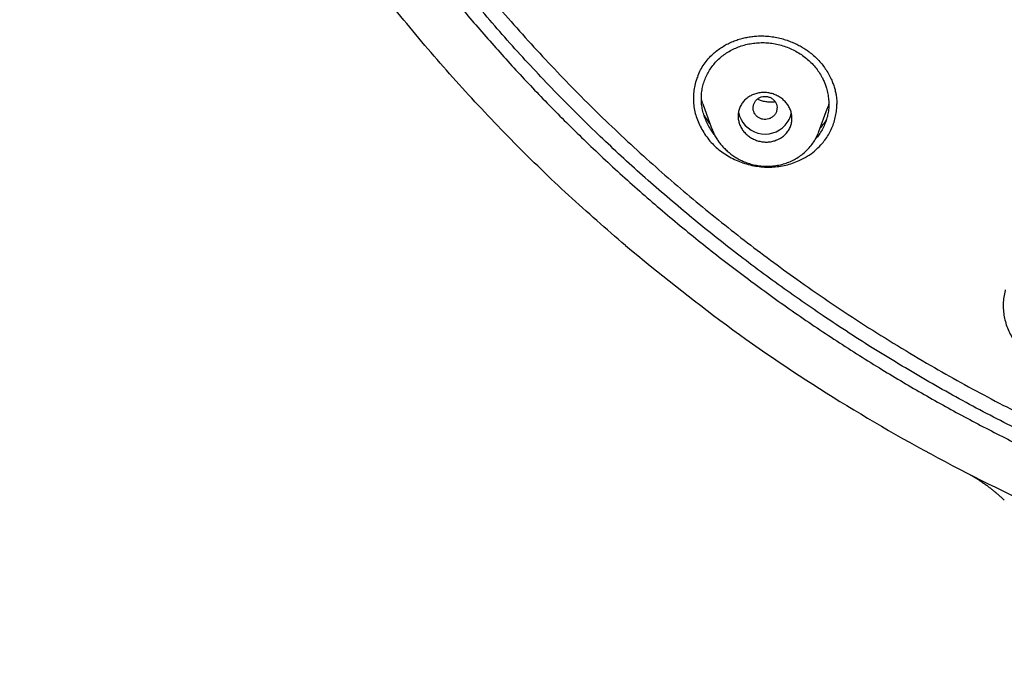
# Model space of a CAD drawing. Header units: millimetres. Extents: x 8 to 827, y 12 to 1643.
# Tile 78 of 134: x 399 to 432, y 1425 to 1447. Entities that reach past the tile are written whole.
import ezdxf

# ---------------------------------------------------------------- set-up
doc = ezdxf.new("R2010")
doc.units = ezdxf.units.MM

msp = doc.modelspace()

# ---------------------------------------------------------------- linework, layer by layer
at = {"color": 7, "linetype": 'Continuous', "lineweight": 30}
for p, q in [((421.96, 1443.7), (422.251, 1442.884)), ((425.839, 1442.777), (426.109, 1443.533)), ((426.435, 1443.68), (426.435, 1443.7)), ((422.267, 1442.858), (422.256, 1442.886))]:
    msp.add_line(p, q, dxfattribs=at)
for centre, radius, start, end in [((424.04, 1443.601), 0.908, 191.7148, 317.6141), ((424.08, 1443.57), 0.858, 317.3496, 347.6621)]:
    msp.add_arc(centre, radius, start, end, dxfattribs=at)
for points, knots in [([(419.368, 1438.967), (418.73, 1439.521), (417.455, 1440.63), (415.64, 1442.393), (413.901, 1444.225), (412.247, 1446.129), (410.679, 1448.101), (409.2, 1450.135), (407.813, 1452.229), (406.521, 1454.379), (405.325, 1456.58), (404.23, 1458.83), (403.237, 1461.123), (402.348, 1463.456), (401.565, 1465.825), (400.889, 1468.223), (400.32, 1470.647), (399.859, 1473.093), (399.507, 1475.555), (399.266, 1478.03), (399.135, 1480.513), (399.117, 1482.999), (399.211, 1485.483), (399.416, 1487.961), (399.732, 1490.428), (400.158, 1492.88), (400.692, 1495.312), (401.334, 1497.719), (402.082, 1500.098), (402.936, 1502.443), (403.895, 1504.75), (404.958, 1507.014), (406.121, 1509.231), (407.382, 1511.398), (408.739, 1513.511), (410.188, 1515.565), (411.727, 1517.558), (413.354, 1519.484), (415.065, 1521.341), (416.858, 1523.124), (418.73, 1524.83), (420.677, 1526.455), (422.695, 1527.998), (424.78, 1529.456), (426.928, 1530.826), (429.134, 1532.105), (431.396, 1533.292), (433.709, 1534.383), (436.068, 1535.376), (438.47, 1536.268), (440.91, 1537.059), (443.383, 1537.747), (445.884, 1538.332), (448.409, 1538.813), (450.953, 1539.188), (453.511, 1539.456), (456.08, 1539.624), (457.795, 1539.645), (458.653, 1539.656)], [0, 0, 0, 0, 0.017858, 0.035716, 0.053573, 0.07143, 0.089286, 0.107143, 0.124999, 0.142856, 0.160713, 0.178571, 0.196429, 0.214287, 0.232143, 0.25, 0.267856, 0.285712, 0.303568, 0.321425, 0.339282, 0.35714, 0.374998, 0.392856, 0.410713, 0.42857, 0.446428, 0.464285, 0.482142, 0.499999, 0.517857, 0.535714, 0.553571, 0.571428, 0.589285, 0.607142, 0.624999, 0.642856, 0.660713, 0.67857, 0.696427, 0.714284, 0.732141, 0.749999, 0.767857, 0.785715, 0.803573, 0.821432, 0.83929, 0.857149, 0.875005, 0.892861, 0.910716, 0.928572, 0.946428, 0.964284, 0.982141, 1, 1, 1, 1]), ([(458.653, 1537.367), (458.049, 1537.362), (456.841, 1537.351), (455.03, 1537.265), (453.223, 1537.126), (451.419, 1536.932), (449.618, 1536.682), (447.824, 1536.377), (446.092, 1536.029), (444.426, 1535.644), (442.828, 1535.228), (441.247, 1534.769), (439.684, 1534.267), (438.138, 1533.722), (436.556, 1533.114), (434.943, 1532.438), (433.303, 1531.692), (431.692, 1530.898), (430.11, 1530.057), (428.558, 1529.169), (427.033, 1528.233), (425.577, 1527.276), (424.192, 1526.305), (422.877, 1525.326), (421.595, 1524.313), (420.343, 1523.264), (419.123, 1522.181), (417.901, 1521.031), (416.681, 1519.813), (415.47, 1518.524), (414.301, 1517.2), (413.176, 1515.839), (412.094, 1514.443), (411.053, 1513.01), (410.084, 1511.583), (409.184, 1510.169), (408.355, 1508.776), (407.569, 1507.365), (406.828, 1505.934), (406.13, 1504.485), (405.458, 1502.974), (404.815, 1501.402), (404.208, 1499.768), (403.655, 1498.116), (403.155, 1496.446), (402.708, 1494.757), (402.315, 1493.049), (401.984, 1491.374), (401.713, 1489.737), (401.498, 1488.146), (401.332, 1486.553), (401.213, 1484.957), (401.142, 1483.359), (401.119, 1481.714), (401.148, 1480.022), (401.235, 1478.286), (401.378, 1476.551), (401.579, 1474.819), (401.836, 1473.088), (402.15, 1471.36), (402.509, 1469.69), (402.906, 1468.082), (403.336, 1466.538), (403.812, 1465.009), (404.332, 1463.496), (404.897, 1461.999), (405.525, 1460.472), (406.222, 1458.919), (406.99, 1457.344), (407.811, 1455.791), (408.684, 1454.26), (409.61, 1452.752), (410.585, 1451.271), (411.576, 1449.863), (412.577, 1448.528), (413.584, 1447.264), (414.627, 1446.029), (415.706, 1444.824), (416.821, 1443.65), (418.006, 1442.471), (419.265, 1441.293), (420.599, 1440.121), (421.974, 1438.988), (423.389, 1437.894), (424.844, 1436.84), (426.334, 1435.831), (427.809, 1434.895), (429.264, 1434.031), (430.695, 1433.235), (432.149, 1432.48), (433.623, 1431.765), (435.119, 1431.093), (436.685, 1430.442), (438.318, 1429.818), (440.02, 1429.226), (441.739, 1428.687), (443.475, 1428.2), (445.229, 1427.766), (446.996, 1427.384), (448.724, 1427.066), (450.408, 1426.807), (452.047, 1426.6), (453.691, 1426.44), (455.34, 1426.326), (456.995, 1426.254), (458.1, 1426.245), (458.653, 1426.241)], [0, 0, 0, 0, 0.01003, 0.020054, 0.030083, 0.040124, 0.050187, 0.060282, 0.070362, 0.079553, 0.088711, 0.097842, 0.106955, 0.116055, 0.12515, 0.135215, 0.145244, 0.155247, 0.165233, 0.175211, 0.185191, 0.195231, 0.204429, 0.213609, 0.222777, 0.23194, 0.241107, 0.250284, 0.260264, 0.270231, 0.280194, 0.290164, 0.300149, 0.31016, 0.320251, 0.329484, 0.338685, 0.347862, 0.357022, 0.366175, 0.375328, 0.385279, 0.395221, 0.405163, 0.415118, 0.425096, 0.435106, 0.445185, 0.454404, 0.463594, 0.472765, 0.481925, 0.491084, 0.500249, 0.510205, 0.520158, 0.530119, 0.540101, 0.550114, 0.56017, 0.570237, 0.579425, 0.588586, 0.597726, 0.606856, 0.615983, 0.625115, 0.635087, 0.645061, 0.655045, 0.665052, 0.67509, 0.685171, 0.695207, 0.70436, 0.713496, 0.722621, 0.731743, 0.74087, 0.750008, 0.759978, 0.769956, 0.779952, 0.789974, 0.800033, 0.810138, 0.820182, 0.829338, 0.838477, 0.847605, 0.856731, 0.86586, 0.875, 0.885017, 0.895019, 0.905016, 0.915017, 0.92503, 0.935066, 0.945076, 0.954226, 0.963368, 0.97251, 0.981657, 0.990818, 1, 1, 1, 1]), ([(515.688, 1481.768), (515.681, 1481.096), (515.666, 1479.753), (515.547, 1477.741), (515.357, 1475.735), (515.088, 1473.733), (514.744, 1471.736), (514.332, 1469.788), (513.859, 1467.893), (513.33, 1466.056), (512.736, 1464.239), (512.076, 1462.443), (511.339, 1460.638), (510.522, 1458.828), (509.622, 1457.018), (508.653, 1455.24), (507.615, 1453.492), (506.508, 1451.777), (505.357, 1450.131), (504.17, 1448.556), (502.954, 1447.054), (501.685, 1445.594), (500.363, 1444.176), (498.966, 1442.78), (497.494, 1441.409), (495.945, 1440.069), (494.341, 1438.782), (492.682, 1437.546), (490.972, 1436.367), (489.254, 1435.27), (487.536, 1434.255), (485.823, 1433.32), (484.08, 1432.443), (482.306, 1431.625), (480.47, 1430.853), (478.571, 1430.132), (476.61, 1429.466), (474.619, 1428.869), (472.599, 1428.341), (470.554, 1427.882), (468.53, 1427.503), (466.537, 1427.198), (464.581, 1426.966), (462.622, 1426.8), (460.661, 1426.7), (458.653, 1426.664), (456.603, 1426.699), (454.513, 1426.809), (452.429, 1426.994), (450.35, 1427.253), (448.28, 1427.585), (446.264, 1427.983), (444.307, 1428.438), (442.413, 1428.946), (440.543, 1429.516), (438.696, 1430.147), (436.83, 1430.856), (434.949, 1431.645), (433.06, 1432.52), (431.208, 1433.461), (429.391, 1434.467), (427.612, 1435.539), (425.905, 1436.651), (424.275, 1437.797), (422.722, 1438.97), (421.217, 1440.19), (419.758, 1441.458), (418.315, 1442.803), (416.893, 1444.226), (415.498, 1445.728), (414.163, 1447.278), (412.886, 1448.875), (411.668, 1450.52), (410.532, 1452.178), (409.477, 1453.842), (408.505, 1455.503), (407.595, 1457.192), (406.747, 1458.91), (405.946, 1460.69), (405.196, 1462.531), (404.504, 1464.431), (403.885, 1466.351), (403.34, 1468.291), (402.866, 1470.256), (402.474, 1472.205), (402.158, 1474.133), (401.918, 1476.033), (401.747, 1477.938), (401.64, 1479.851), (401.627, 1481.128), (401.62, 1481.768)], [0, 0, 0, 0, 0.011647, 0.023279, 0.034914, 0.046569, 0.058262, 0.069997, 0.081033, 0.092045, 0.103046, 0.114051, 0.125075, 0.136674, 0.148268, 0.159874, 0.171507, 0.183184, 0.194903, 0.205931, 0.216944, 0.227954, 0.238974, 0.250018, 0.2616, 0.2732, 0.284834, 0.296518, 0.308264, 0.319998, 0.330999, 0.341975, 0.352941, 0.363907, 0.374886, 0.386463, 0.398058, 0.409684, 0.421356, 0.433089, 0.444843, 0.455871, 0.466863, 0.477832, 0.488791, 0.499751, 0.51144, 0.523115, 0.53479, 0.54648, 0.558201, 0.569925, 0.580927, 0.591892, 0.602833, 0.61376, 0.624687, 0.6364, 0.648087, 0.659761, 0.671439, 0.683135, 0.694871, 0.705904, 0.716895, 0.727858, 0.738804, 0.749746, 0.761426, 0.773081, 0.784724, 0.796373, 0.808043, 0.819784, 0.830839, 0.841857, 0.852852, 0.863839, 0.87483, 0.886496, 0.898127, 0.909738, 0.921348, 0.932974, 0.944696, 0.955762, 0.96681, 0.977856, 0.988914, 1, 1, 1, 1]), ([(402.241, 1478.273), (402.244, 1478.226), (402.251, 1478.124), (402.264, 1477.959), (402.279, 1477.769), (402.297, 1477.556), (402.317, 1477.319), (402.34, 1477.066), (402.364, 1476.805), (402.407, 1476.365), (402.473, 1475.755), (402.565, 1475.011), (402.661, 1474.316), (402.759, 1473.663), (402.863, 1473.02), (403.003, 1472.222), (403.186, 1471.269), (403.423, 1470.162), (403.684, 1469.06), (403.969, 1467.958), (404.28, 1466.854), (404.616, 1465.751), (404.977, 1464.655), (405.361, 1463.567), (405.766, 1462.493), (406.192, 1461.435), (406.638, 1460.393), (407.106, 1459.36), (407.589, 1458.352), (408.085, 1457.371), (408.592, 1456.415), (409.118, 1455.47), (409.663, 1454.534), (410.228, 1453.609), (410.846, 1452.639), (411.521, 1451.629), (412.258, 1450.581), (413.018, 1449.551), (413.775, 1448.574), (414.524, 1447.65), (415.263, 1446.777), (416.02, 1445.918), (416.796, 1445.075), (417.59, 1444.247), (418.401, 1443.436), (419.23, 1442.641), (420.062, 1441.875), (420.897, 1441.138), (421.733, 1440.429), (422.583, 1439.735), (423.447, 1439.058), (424.324, 1438.397), (425.268, 1437.715), (426.279, 1437.015), (427.361, 1436.303), (428.459, 1435.615), (429.532, 1434.976), (430.58, 1434.382), (431.599, 1433.832), (432.63, 1433.301), (433.673, 1432.792), (434.726, 1432.304), (435.789, 1431.837), (436.863, 1431.39), (437.93, 1430.973), (438.987, 1430.583), (440.033, 1430.22), (441.087, 1429.877), (442.148, 1429.554), (443.214, 1429.25), (444.351, 1428.951), (445.557, 1428.659), (446.834, 1428.38), (448.116, 1428.13), (449.357, 1427.917), (450.557, 1427.736), (451.714, 1427.586), (452.874, 1427.458), (454.037, 1427.354), (455.203, 1427.273), (456.37, 1427.216), (457.541, 1427.182), (458.694, 1427.171), (459.827, 1427.183), (460.939, 1427.216), (462.049, 1427.27), (463.156, 1427.346), (464.262, 1427.442), (465.431, 1427.566), (466.662, 1427.723), (467.954, 1427.917), (469.241, 1428.14), (470.477, 1428.382), (471.662, 1428.64), (472.797, 1428.912), (473.927, 1429.205), (475.051, 1429.522), (476.167, 1429.86), (477.276, 1430.221), (478.377, 1430.604), (479.452, 1431.002), (480.499, 1431.414), (481.52, 1431.839), (482.531, 1432.282), (483.532, 1432.745), (484.524, 1433.226), (485.564, 1433.757), (486.65, 1434.339), (487.778, 1434.978), (488.891, 1435.642), (489.949, 1436.306), (490.954, 1436.967), (491.906, 1437.623), (492.846, 1438.297), (493.771, 1438.99), (494.681, 1439.702), (495.576, 1440.431), (496.455, 1441.178), (497.303, 1441.929), (498.12, 1442.683), (498.907, 1443.439), (499.679, 1444.21), (500.434, 1444.995), (501.173, 1445.794), (501.939, 1446.656), (502.728, 1447.583), (503.535, 1448.578), (504.318, 1449.591), (505.05, 1450.586), (505.734, 1451.558), (506.372, 1452.506), (506.989, 1453.467), (507.586, 1454.439), (508.161, 1455.423), (508.716, 1456.417), (509.249, 1457.423), (509.763, 1458.445), (510.258, 1459.482), (510.732, 1460.536), (511.183, 1461.598), (511.611, 1462.671), (512.013, 1463.747), (512.389, 1464.824), (512.74, 1465.902), (513.069, 1466.988), (513.365, 1468.046), (513.63, 1469.076), (513.868, 1470.077), (514.086, 1471.082), (514.285, 1472.09), (514.442, 1472.979), (514.568, 1473.758), (514.668, 1474.434), (514.763, 1475.139), (514.837, 1475.757), (514.893, 1476.272), (514.933, 1476.666), (514.968, 1477.038), (514.994, 1477.327), (515.011, 1477.54), (515.023, 1477.682), (515.033, 1477.819), (515.043, 1477.947), (515.052, 1478.063), (515.061, 1478.162), (515.065, 1478.222), (515.067, 1478.249)], [0, 0, 0, 0, 0.000839, 0.001829, 0.002971, 0.004264, 0.005709, 0.007294, 0.008897, 0.010483, 0.01536, 0.020074, 0.024147, 0.02815, 0.032108, 0.036022, 0.042913, 0.049781, 0.056648, 0.063516, 0.070508, 0.0775, 0.084493, 0.091484, 0.098472, 0.105331, 0.112183, 0.119041, 0.125905, 0.13243, 0.138957, 0.145484, 0.152011, 0.15854, 0.165071, 0.172773, 0.180477, 0.188169, 0.195855, 0.202715, 0.209574, 0.216433, 0.223292, 0.230148, 0.237005, 0.243862, 0.250729, 0.257259, 0.263793, 0.270326, 0.276861, 0.283395, 0.289927, 0.297623, 0.305311, 0.312993, 0.320675, 0.327534, 0.334393, 0.341252, 0.34811, 0.354971, 0.361832, 0.368698, 0.37557, 0.3821, 0.388632, 0.395163, 0.401694, 0.408226, 0.414756, 0.42245, 0.430139, 0.437816, 0.445493, 0.45235, 0.459207, 0.466066, 0.472925, 0.479785, 0.486651, 0.493525, 0.500414, 0.506962, 0.513494, 0.520018, 0.526539, 0.533058, 0.539576, 0.547258, 0.554937, 0.562615, 0.570292, 0.577155, 0.584025, 0.590896, 0.597768, 0.604641, 0.611513, 0.618386, 0.625259, 0.631788, 0.638314, 0.644836, 0.651354, 0.657873, 0.664391, 0.672072, 0.679754, 0.687435, 0.695118, 0.701982, 0.708852, 0.715726, 0.722602, 0.729477, 0.736354, 0.743228, 0.7501, 0.756625, 0.763142, 0.769657, 0.776174, 0.782691, 0.789209, 0.796892, 0.804574, 0.81226, 0.819951, 0.826827, 0.833704, 0.840575, 0.847445, 0.854313, 0.861181, 0.868049, 0.874915, 0.881902, 0.888884, 0.895863, 0.902851, 0.909845, 0.916717, 0.92359, 0.930464, 0.937336, 0.943583, 0.949828, 0.956069, 0.962306, 0.968542, 0.972526, 0.976679, 0.980999, 0.985489, 0.988029, 0.990437, 0.992707, 0.994838, 0.995732, 0.996599, 0.99744, 0.998233, 0.998944, 0.999532, 1, 1, 1, 1]), ([(422.299, 1445.373), (422.347, 1445.415), (422.442, 1445.496), (422.598, 1445.602), (422.758, 1445.694), (422.923, 1445.772), (423.089, 1445.837), (423.257, 1445.888), (423.424, 1445.927), (423.589, 1445.954), (423.778, 1445.972), (423.988, 1445.975), (424.215, 1445.958), (424.429, 1445.923), (424.629, 1445.874), (424.814, 1445.815), (424.982, 1445.749), (425.134, 1445.677), (425.271, 1445.602), (425.397, 1445.524), (425.527, 1445.432), (425.665, 1445.321), (425.805, 1445.185), (425.936, 1445.037), (426.055, 1444.877), (426.161, 1444.706), (426.245, 1444.54), (426.31, 1444.384), (426.359, 1444.24), (426.395, 1444.102), (426.418, 1443.979), (426.43, 1443.876), (426.436, 1443.795), (426.437, 1443.732), (426.437, 1443.702), (426.437, 1443.689)], [0, 0, 0, 0, 0.036264, 0.071702, 0.106279, 0.13996, 0.172719, 0.204537, 0.235405, 0.265329, 0.29432, 0.336091, 0.375787, 0.413382, 0.44886, 0.4822, 0.513386, 0.542412, 0.569281, 0.594193, 0.61898, 0.652558, 0.686832, 0.721859, 0.757648, 0.794176, 0.8314, 0.859743, 0.888417, 0.916269, 0.940434, 0.960806, 0.977453, 0.990483, 1, 1, 1, 1]), ([(422.342, 1442.679), (422.308, 1442.723), (422.232, 1442.82), (422.136, 1442.984), (422.05, 1443.165), (421.984, 1443.353), (421.937, 1443.545), (421.91, 1443.737), (421.905, 1443.929), (421.92, 1444.119), (421.955, 1444.306), (422.011, 1444.487), (422.086, 1444.662), (422.178, 1444.828), (422.288, 1444.984), (422.414, 1445.129), (422.555, 1445.262), (422.71, 1445.381), (422.877, 1445.484), (423.056, 1445.572), (423.244, 1445.642), (423.442, 1445.696), (423.647, 1445.733), (423.854, 1445.751), (424.062, 1445.75), (424.27, 1445.73), (424.477, 1445.69), (424.68, 1445.632), (424.878, 1445.556), (425.07, 1445.461), (425.252, 1445.35), (425.421, 1445.225), (425.576, 1445.086), (425.715, 1444.934), (425.837, 1444.772), (425.93, 1444.619), (425.998, 1444.479), (426.049, 1444.355), (426.099, 1444.208), (426.14, 1444.037), (426.167, 1443.845), (426.173, 1443.652), (426.158, 1443.462), (426.123, 1443.276), (426.068, 1443.096), (425.993, 1442.921), (425.899, 1442.754), (425.804, 1442.614), (425.734, 1442.536), (425.708, 1442.507)], [0, 0, 0, 0, 0.017931, 0.039745, 0.061729, 0.084109, 0.106275, 0.128194, 0.150077, 0.172139, 0.193943, 0.216087, 0.238106, 0.260146, 0.282093, 0.304137, 0.326258, 0.348093, 0.370103, 0.391963, 0.413874, 0.436037, 0.458483, 0.48048, 0.50224, 0.523983, 0.545975, 0.567818, 0.589737, 0.611956, 0.634261, 0.656208, 0.678028, 0.699954, 0.721713, 0.743484, 0.758125, 0.772944, 0.788007, 0.809962, 0.832011, 0.854129, 0.875995, 0.897882, 0.919711, 0.941688, 0.964014, 0.986308, 1, 1, 1, 1]), ([(421.788, 1444.636), (421.819, 1444.705), (421.879, 1444.842), (421.998, 1445.034), (422.135, 1445.214), (422.244, 1445.32), (422.299, 1445.373)], [0, 0, 0, 0, 0.250329, 0.500635, 0.750576, 1, 1, 1, 1]), ([(421.79, 1444.638), (421.769, 1444.585), (421.721, 1444.464), (421.673, 1444.266), (421.644, 1444.048), (421.639, 1443.827), (421.658, 1443.605), (421.703, 1443.383), (421.772, 1443.165), (421.866, 1442.951), (421.982, 1442.744), (422.118, 1442.549), (422.274, 1442.37), (422.449, 1442.205), (422.64, 1442.057), (422.847, 1441.927), (423.067, 1441.817), (423.298, 1441.727), (423.536, 1441.657), (423.777, 1441.61), (424.019, 1441.586), (424.261, 1441.586), (424.5, 1441.607), (424.733, 1441.65), (424.96, 1441.716), (425.202, 1441.812), (425.452, 1441.945), (425.7, 1442.12), (425.838, 1442.261), (425.907, 1442.332)], [0, 0, 0, 0, 0.028066, 0.064039, 0.099813, 0.13575, 0.171698, 0.207454, 0.243408, 0.279942, 0.31668, 0.35268, 0.388344, 0.424084, 0.459945, 0.495641, 0.531578, 0.568155, 0.604464, 0.640318, 0.676099, 0.712194, 0.747978, 0.783668, 0.819628, 0.85621, 0.904511, 0.952165, 1, 1, 1, 1]), ([(421.962, 1443.701), (421.952, 1443.727), (421.93, 1443.782), (421.917, 1443.839), (421.91, 1443.87)], [0, 0, 0, 0, 0.4685089, 1, 1, 1, 1]), ([(424.624, 1442.602), (424.6, 1442.585), (424.551, 1442.551), (424.455, 1442.501), (424.334, 1442.457), (424.19, 1442.428), (424.041, 1442.423), (423.894, 1442.44), (423.75, 1442.478), (423.614, 1442.537), (423.489, 1442.616), (423.378, 1442.713), (423.284, 1442.826), (423.21, 1442.953), (423.16, 1443.089), (423.135, 1443.232), (423.138, 1443.376), (423.167, 1443.517), (423.223, 1443.649), (423.303, 1443.769), (423.404, 1443.873), (423.522, 1443.958), (423.654, 1444.022), (423.795, 1444.064), (423.942, 1444.084), (424.09, 1444.081), (424.237, 1444.056), (424.378, 1444.01), (424.51, 1443.942), (424.631, 1443.857), (424.735, 1443.753), (424.822, 1443.635), (424.887, 1443.504), (424.928, 1443.364), (424.942, 1443.221), (424.93, 1443.078), (424.89, 1442.94), (424.825, 1442.812), (424.737, 1442.696), (424.662, 1442.633), (424.624, 1442.602)], [0, 0, 0, 0, 0.016835, 0.03367, 0.060376, 0.087079, 0.113136, 0.139189, 0.164929, 0.190667, 0.216561, 0.242454, 0.26893, 0.295408, 0.322654, 0.349904, 0.377747, 0.405595, 0.433579, 0.461564, 0.489182, 0.5168, 0.543734, 0.570666, 0.596899, 0.623128, 0.648922, 0.674713, 0.70051, 0.726306, 0.752566, 0.778828, 0.805834, 0.832843, 0.860538, 0.888236, 0.91618, 0.944127, 0.972064, 1, 1, 1, 1]), ([(424.337, 1443.309), (424.358, 1443.336), (424.4, 1443.39), (424.433, 1443.488), (424.442, 1443.589), (424.421, 1443.689), (424.375, 1443.781), (424.306, 1443.858), (424.218, 1443.915), (424.119, 1443.948), (424.013, 1443.956), (423.91, 1443.936), (423.815, 1443.891), (423.735, 1443.825), (423.676, 1443.74), (423.642, 1443.644), (423.634, 1443.542), (423.654, 1443.442), (423.701, 1443.35), (423.769, 1443.273), (423.857, 1443.216), (423.957, 1443.183), (424.062, 1443.175), (424.165, 1443.195), (424.262, 1443.239), (424.312, 1443.286), (424.337, 1443.309)], [0, 0, 0, 0, 0.0416593, 0.0833407, 0.125, 0.1666593, 0.2083407, 0.25, 0.2916593, 0.3333407, 0.375, 0.4166592, 0.4583407, 0.5, 0.5416593, 0.5833408, 0.625, 0.6666593, 0.7083407, 0.75, 0.7916593, 0.8333407, 0.875, 0.9166593, 0.9583407, 1, 1, 1, 1]), ([(424.375, 1443.77), (424.35, 1443.766), (424.282, 1443.753), (424.162, 1443.755), (424.023, 1443.773), (423.895, 1443.808), (423.818, 1443.844), (423.785, 1443.86)], [0, 0, 0, 0, 0.130434, 0.35905, 0.588795, 0.820156, 1, 1, 1, 1]), ([(425.907, 1442.332), (425.953, 1442.384), (426.043, 1442.49), (426.157, 1442.664), (426.253, 1442.847), (426.331, 1443.041), (426.389, 1443.241), (426.425, 1443.446), (426.44, 1443.596), (426.436, 1443.678), (426.436, 1443.691)], [0, 0, 0, 0, 0.138965, 0.277253, 0.416036, 0.556476, 0.697842, 0.836769, 0.974498, 1, 1, 1, 1]), ([(426.167, 1443.733), (426.166, 1443.729), (426.154, 1443.661), (426.134, 1443.594), (426.109, 1443.534), (426.108, 1443.533)], [0, 0, 0, 0, 0.056866, 0.986449, 1, 1, 1, 1]), ([(422.001, 1443.315), (422.032, 1443.262), (422.091, 1443.16), (422.166, 1443.066), (422.202, 1443.022)], [0, 0, 0, 0, 0.52332, 1, 1, 1, 1]), ([(425.873, 1442.875), (425.899, 1442.905), (425.971, 1442.988), (426.043, 1443.09), (426.082, 1443.164), (426.089, 1443.177)], [0, 0, 0, 0, 0.3184059, 0.8806781, 1, 1, 1, 1]), ([(422.262, 1442.861), (422.283, 1442.809), (422.324, 1442.706), (422.4, 1442.567), (422.482, 1442.443), (422.577, 1442.322), (422.683, 1442.207), (422.802, 1442.097), (422.927, 1441.998), (423.065, 1441.905), (423.217, 1441.821), (423.383, 1441.747), (423.561, 1441.687), (423.752, 1441.644), (423.95, 1441.619), (424.152, 1441.614), (424.354, 1441.629), (424.553, 1441.664), (424.746, 1441.718), (424.931, 1441.792), (425.105, 1441.886), (425.267, 1441.998), (425.415, 1442.127), (425.549, 1442.27), (425.666, 1442.427), (425.766, 1442.596), (425.815, 1442.718), (425.839, 1442.779)], [0, 0, 0, 0, 0.0361965, 0.0705153, 0.1027123, 0.1329017, 0.1701128, 0.2040977, 0.2382323, 0.2739417, 0.3111805, 0.3499041, 0.3900883, 0.4317319, 0.4748167, 0.5183827, 0.5621016, 0.6059527, 0.6499032, 0.6939279, 0.7380635, 0.7824212, 0.8267236, 0.8705882, 0.9140792, 0.9572204, 1, 1, 1, 1]), ([(419.368, 1438.967), (420.48, 1438.064), (422.704, 1436.258), (426.287, 1433.857), (430.028, 1431.695), (433.925, 1429.809), (437.956, 1428.203), (442.097, 1426.892), (446.324, 1425.853), (449.193, 1425.417), (450.628, 1425.199)], [0, 0, 0, 0, 0.125007, 0.250015, 0.375019, 0.500014, 0.625012, 0.750014, 0.875011, 1, 1, 1, 1]), ([(432.069, 1437.48), (432.067, 1437.472), (432.042, 1437.395), (432.017, 1437.242), (431.995, 1437.023), (432, 1436.803), (432.029, 1436.585), (432.082, 1436.369), (432.158, 1436.158), (432.258, 1435.954), (432.382, 1435.758), (432.528, 1435.572), (432.693, 1435.398), (432.875, 1435.241), (433.071, 1435.103), (433.282, 1434.983), (433.504, 1434.884), (433.736, 1434.805), (433.976, 1434.749), (434.222, 1434.715), (434.468, 1434.702), (434.712, 1434.712), (434.951, 1434.744), (435.183, 1434.799), (435.406, 1434.875), (435.619, 1434.97), (435.82, 1435.086), (436.027, 1435.235), (436.232, 1435.421), (436.425, 1435.648), (436.521, 1435.817), (436.569, 1435.901)], [0, 0, 0, 0, 0.003699, 0.03844, 0.073268, 0.107568, 0.141679, 0.175944, 0.210221, 0.244314, 0.278595, 0.31343, 0.348459, 0.382785, 0.416791, 0.450869, 0.485062, 0.519097, 0.553363, 0.58824, 0.62286, 0.657046, 0.691163, 0.725579, 0.759699, 0.793729, 0.828017, 0.862897, 0.908952, 0.95439, 1, 1, 1, 1]), ([(430.879, 1431.31), (430.888, 1431.306), (430.904, 1431.297), (430.928, 1431.284), (430.951, 1431.272), (430.972, 1431.26), (430.993, 1431.248), (431.012, 1431.237), (431.03, 1431.226), (431.047, 1431.216), (431.062, 1431.207), (431.075, 1431.199), (431.088, 1431.191), (431.102, 1431.182), (431.116, 1431.173), (431.131, 1431.164), (431.157, 1431.147), (431.197, 1431.121), (431.252, 1431.085), (431.308, 1431.046), (431.362, 1431.008), (431.412, 1430.972), (431.459, 1430.937), (431.508, 1430.901), (431.557, 1430.862), (431.605, 1430.825), (431.651, 1430.788), (431.686, 1430.759), (431.712, 1430.738), (431.73, 1430.723), (431.747, 1430.709), (431.763, 1430.694), (431.781, 1430.679), (431.802, 1430.661), (431.828, 1430.639), (431.859, 1430.612), (431.896, 1430.579), (431.937, 1430.542), (431.983, 1430.499), (432.016, 1430.469), (432.033, 1430.453)], [0, 0, 0, 0, 0.038853, 0.074936, 0.108294, 0.13897, 0.166998, 0.192409, 0.21523, 0.235483, 0.251497, 0.265474, 0.27872, 0.292171, 0.305828, 0.31969, 0.333757, 0.379031, 0.425502, 0.472015, 0.518611, 0.553447, 0.589535, 0.626866, 0.664738, 0.700331, 0.733365, 0.764167, 0.777195, 0.789906, 0.802302, 0.814384, 0.826802, 0.841636, 0.859034, 0.881119, 0.906278, 0.934492, 0.96574, 1, 1, 1, 1])]:
    msp.add_open_spline(points, degree=3, knots=knots, dxfattribs=at)

doc.saveas('drawing.dxf')
